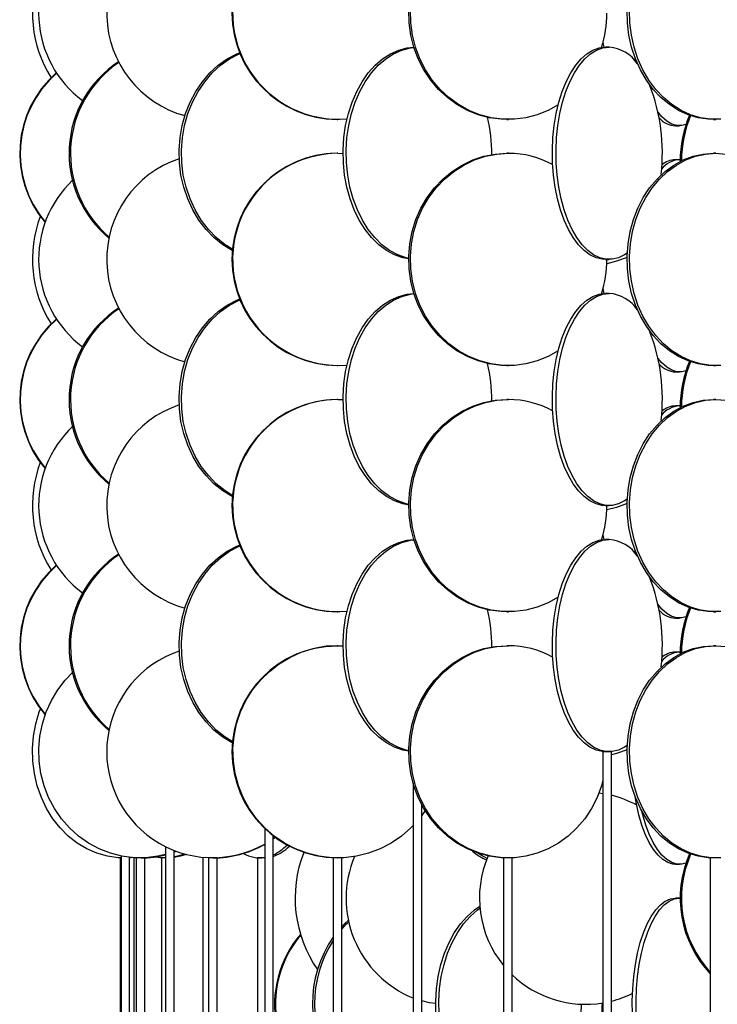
# Model space of a CAD drawing. Header units: millimetres. Extents: x 626 to 3215, y 306 to 3557.
# Tile 43 of 62: x 2661 to 2825, y 2128 to 2359. Entities that reach past the tile are written whole.
import ezdxf

# ---------------------------------------------------------------- set-up
doc = ezdxf.new("R2010")
doc.units = ezdxf.units.MM

msp = doc.modelspace()

# ---------------------------------------------------------------- linework, layer by layer
at = {"color": 7, "linetype": 'Continuous', "lineweight": 25}
for p, q in [((2797.99, 2354.14), (2798.18, 2352.99)), ((2799.43, 2353), (2798.56, 2353)), ((2805.69, 2349.63), (2805.56, 2350.44)), ((2770.85, 2336.21), (2770.95, 2336.46)), ((2735.36, 2336), (2735.52, 2336)), ((2775.37, 2336), (2775.75, 2336)), ((2815.07, 2334.5), (2815.98, 2334.5)), ((2823.98, 2336), (2824.56, 2336)), ((2735.52, 2328), (2735.36, 2328)), ((2735.52, 2328), (2736.76, 2327.97)), ((2775.75, 2328), (2775.37, 2328)), ((2824.56, 2328), (2823.98, 2328)), ((2815.98, 2326.5), (2815.07, 2326.5)), ((2815.98, 2326.5), (2816.18, 2326.49)), ((2798.56, 2303), (2799.43, 2303)), ((2797.99, 2296.14), (2798.18, 2294.99)), ((2799.43, 2295), (2798.56, 2295)), ((2805.69, 2291.63), (2805.56, 2292.44)), ((2770.85, 2278.21), (2770.95, 2278.46)), ((2735.36, 2278), (2735.52, 2278)), ((2775.37, 2278), (2775.75, 2278)), ((2815.07, 2276.5), (2815.98, 2276.5)), ((2823.98, 2278), (2824.56, 2278)), ((2735.52, 2270), (2735.36, 2270)), ((2735.52, 2270), (2736.76, 2269.97)), ((2775.75, 2270), (2775.37, 2270)), ((2824.56, 2270), (2823.98, 2270)), ((2815.98, 2268.5), (2815.07, 2268.5)), ((2815.98, 2268.5), (2816.18, 2268.49)), ((2798.56, 2245), (2799.43, 2245)), ((2797.99, 2238.14), (2798.18, 2236.99)), ((2799.43, 2237), (2798.56, 2237)), ((2805.69, 2233.63), (2805.56, 2234.44)), ((2770.85, 2220.21), (2770.95, 2220.46)), ((2735.36, 2220), (2735.52, 2220)), ((2775.37, 2220), (2775.75, 2220)), ((2815.07, 2218.5), (2815.98, 2218.5)), ((2823.98, 2220), (2824.56, 2220)), ((2735.52, 2212), (2735.36, 2212)), ((2735.52, 2212), (2736.76, 2211.97)), ((2775.75, 2212), (2775.37, 2212)), ((2824.56, 2212), (2823.98, 2212)), ((2815.98, 2210.5), (2815.07, 2210.5)), ((2815.98, 2210.5), (2816.18, 2210.49)), ((2797.99, 2187), (2797.99, 1636.5)), ((2799.99, 2187), (2797.99, 2187)), ((2799.99, 1636.5), (2799.99, 2187)), ((2753.28, 2179.58), (2753.28, 1636.5)), ((2797.07, 2177.29), (2797.99, 2177.16)), ((2755.28, 1636.5), (2755.28, 2174.61)), ((2756.09, 2173.17), (2755.28, 2172)), ((2718.3, 2168.92), (2718.3, 1636.5)), ((2720.3, 1636.5), (2720.3, 2167.18)), ((2720.77, 2166.83), (2720.3, 2166.49)), ((2720.81, 2166.8), (2720.3, 2166.44)), ((2694.95, 2164.61), (2694.95, 1636.5)), ((2684.49, 2162.43), (2684.49, 1636.5)), ((2686.49, 1636.5), (2686.49, 2162.13)), ((2686.87, 2162.09), (2686.49, 2162.05)), ((2687.48, 2162.04), (2687.48, 1636.5)), ((2696.95, 1636.5), (2696.95, 2163.72)), ((2697.28, 2163.59), (2696.95, 2163.47)), ((2697.43, 2163.53), (2696.95, 2163.35)), ((2703.75, 2162.1), (2703.75, 1636.5)), ((2684.29, 2162), (2684.29, 1636.47)), ((2684.49, 2162), (2684.29, 2162)), ((2688.06, 2162), (2688.06, 1635.11)), ((2690.06, 2162), (2688.06, 2162)), ((2689.48, 2162), (2689.48, 2162)), ((2690.06, 1635.74), (2690.06, 2162)), ((2693.99, 2162), (2693.99, 1636.42)), ((2694.95, 2162), (2693.99, 2162)), ((2705.08, 2162), (2705.08, 1630.11)), ((2707.08, 2162), (2705.08, 2162)), ((2705.75, 2162), (2705.75, 2162)), ((2707.08, 1632), (2707.08, 2162)), ((2716.62, 2162), (2716.62, 1636.33)), ((2718.3, 2162), (2716.62, 2162)), ((2718.3, 2162), (2718.04, 2162)), ((2734.44, 2162), (2734.44, 1611.5)), ((2736.44, 2162), (2734.44, 2162)), ((2736.44, 1611.5), (2736.44, 2162)), ((2774.56, 2162), (2774.56, 1611.5)), ((2776.56, 2162), (2774.56, 2162)), ((2776.56, 1611.5), (2776.56, 2162)), ((2815.07, 2160.5), (2815.98, 2160.5)), ((2823.27, 2162), (2823.27, 1611.5)), ((2825.27, 2162), (2823.27, 2162)), ((2815.98, 2152.5), (2815.07, 2152.5)), ((2815.98, 2152.5), (2816.18, 2152.49))]:
    msp.add_line(p, q, dxfattribs=at)
at = {"color": 7, "linetype": 'Continuous', "lineweight": 25, "flags": 128}
for points in [[(2775.37, 2336), (2774, 2336.04), (2771.28, 2336.39), (2768.61, 2337.09), (2766.04, 2338.12), (2763.6, 2339.47), (2761.33, 2341.13), (2759.26, 2343.06), (2757.41, 2345.24), (2755.81, 2347.65), (2754.48, 2350.24), (2753.45, 2352.99), (2752.73, 2355.85), (2752.33, 2358.78), (2752.25, 2361.74)], [(2787.44, 2339.43), (2785.07, 2338.12), (2782.5, 2337.09), (2779.84, 2336.39), (2777.12, 2336.04), (2774.38, 2336.04), (2771.66, 2336.39), (2768.99, 2337.09), (2766.42, 2338.12), (2763.98, 2339.47), (2761.71, 2341.13), (2759.64, 2343.06), (2757.79, 2345.24), (2756.19, 2347.65), (2754.86, 2350.24), (2753.83, 2352.99), (2753.11, 2355.85), (2752.71, 2358.78), (2752.63, 2361.74)], [(2823.98, 2336), (2822.77, 2336.04), (2820.38, 2336.39), (2818.04, 2337.09), (2815.79, 2338.12), (2813.64, 2339.47), (2811.65, 2341.13), (2809.82, 2343.06), (2808.2, 2345.24), (2806.79, 2347.65), (2805.63, 2350.24), (2804.73, 2352.99), (2804.09, 2355.85), (2803.74, 2358.78), (2803.66, 2361.74)], [(2825.76, 2336.04), (2823.36, 2336.04), (2820.96, 2336.39), (2818.62, 2337.09), (2816.37, 2338.12), (2814.23, 2339.47), (2812.23, 2341.13), (2810.4, 2343.06), (2808.78, 2345.24), (2807.38, 2347.65), (2806.21, 2350.24), (2805.31, 2352.99), (2804.67, 2355.85), (2804.32, 2358.78), (2804.25, 2361.74)], [(2752.24, 2303.12), (2750.88, 2303.39), (2748.9, 2304.09), (2747, 2305.12), (2745.19, 2306.47), (2743.5, 2308.13), (2741.96, 2310.06), (2740.59, 2312.24), (2739.41, 2314.65), (2738.43, 2317.24), (2737.66, 2319.99), (2737.13, 2322.85), (2736.83, 2325.78), (2736.77, 2328.74), (2736.95, 2331.69), (2737.36, 2334.59), (2738.02, 2337.39), (2738.89, 2340.07), (2739.97, 2342.57), (2741.26, 2344.87), (2742.71, 2346.93), (2744.33, 2348.73), (2746.08, 2350.24), (2747.94, 2351.43), (2749.88, 2352.3), (2751.88, 2352.82), (2753.46, 2352.99)], [(2752.24, 2303.24), (2751.61, 2303.39), (2749.63, 2304.09), (2747.73, 2305.12), (2745.92, 2306.47), (2744.23, 2308.13), (2742.69, 2310.06), (2741.32, 2312.24), (2740.13, 2314.65), (2739.15, 2317.24), (2738.39, 2319.99), (2737.85, 2322.85), (2737.55, 2325.78), (2737.49, 2328.74), (2737.67, 2331.69), (2738.09, 2334.59), (2738.74, 2337.39), (2739.62, 2340.07), (2740.7, 2342.57), (2741.98, 2344.87), (2743.44, 2346.93), (2745.06, 2348.73), (2746.81, 2350.24), (2748.67, 2351.43), (2750.61, 2352.3), (2752.61, 2352.82), (2753.47, 2352.94)], [(2798.56, 2303), (2797.82, 2303.04), (2796.35, 2303.39), (2794.91, 2304.09), (2793.52, 2305.12), (2792.2, 2306.47), (2790.98, 2308.13), (2789.85, 2310.06), (2788.85, 2312.24), (2787.99, 2314.65), (2787.28, 2317.24), (2786.72, 2319.99), (2786.33, 2322.85), (2786.11, 2325.78), (2786.07, 2328.74), (2786.2, 2331.69), (2786.5, 2334.59), (2786.98, 2337.39), (2787.61, 2340.07), (2788.4, 2342.57), (2789.34, 2344.87), (2790.4, 2346.93), (2791.58, 2348.73), (2792.85, 2350.24), (2794.21, 2351.43), (2795.62, 2352.3), (2797.08, 2352.82), (2798.56, 2353), (2798.56, 2353)], [(2803.69, 2304.5), (2803.08, 2304.09), (2801.64, 2303.39), (2800.17, 2303.04), (2798.69, 2303.04), (2797.22, 2303.39), (2795.78, 2304.09), (2794.39, 2305.12), (2793.07, 2306.47), (2791.84, 2308.13), (2790.72, 2310.06), (2789.72, 2312.24), (2788.86, 2314.65), (2788.14, 2317.24), (2787.59, 2319.99), (2787.19, 2322.85), (2786.98, 2325.78), (2786.93, 2328.74), (2787.06, 2331.69), (2787.37, 2334.59), (2787.84, 2337.39), (2788.48, 2340.07), (2789.27, 2342.57), (2790.2, 2344.87), (2791.27, 2346.93), (2792.44, 2348.73), (2793.72, 2350.24), (2795.07, 2351.43), (2796.49, 2352.3), (2797.95, 2352.82), (2799.43, 2353), (2799.43, 2353)], [(2710.75, 2305.04), (2710.61, 2305.12), (2708.41, 2306.47), (2706.35, 2308.13), (2704.48, 2310.06), (2702.81, 2312.24), (2701.37, 2314.65), (2700.17, 2317.24), (2699.24, 2319.99), (2698.59, 2322.85), (2698.22, 2325.78), (2698.15, 2328.74), (2698.37, 2331.69), (2698.88, 2334.59), (2699.67, 2337.39), (2700.74, 2340.07), (2702.06, 2342.57), (2703.62, 2344.87), (2705.39, 2346.93), (2707.36, 2348.73), (2709.49, 2350.24), (2711.75, 2351.43), (2712.39, 2351.7)], [(2710.78, 2305.32), (2708.96, 2306.47), (2706.9, 2308.13), (2705.03, 2310.06), (2703.36, 2312.24), (2701.92, 2314.65), (2700.72, 2317.24), (2699.79, 2319.99), (2699.14, 2322.85), (2698.77, 2325.78), (2698.7, 2328.74), (2698.92, 2331.69), (2699.43, 2334.59), (2700.22, 2337.39), (2701.29, 2340.07), (2702.61, 2342.57), (2704.17, 2344.87), (2705.94, 2346.93), (2707.91, 2348.73), (2710.04, 2350.24), (2712.3, 2351.43), (2712.51, 2351.52)], [(2817.47, 2334.76), (2816.59, 2334.54), (2815.38, 2334.54), (2814.18, 2334.89), (2813, 2335.59), (2811.87, 2336.62), (2810.93, 2337.77)], [(2775.37, 2278), (2774, 2278.04), (2771.28, 2278.39), (2768.61, 2279.09), (2766.04, 2280.12), (2763.6, 2281.47), (2761.33, 2283.13), (2759.26, 2285.06), (2757.41, 2287.24), (2755.81, 2289.65), (2754.48, 2292.24), (2753.45, 2294.99), (2752.73, 2297.85), (2752.33, 2300.78), (2752.25, 2303.74), (2752.49, 2306.69), (2753.05, 2309.59), (2753.93, 2312.39), (2755.11, 2315.07), (2756.57, 2317.57), (2758.3, 2319.87), (2760.27, 2321.93), (2762.45, 2323.73), (2764.81, 2325.24), (2767.31, 2326.43), (2769.93, 2327.3), (2772.63, 2327.82), (2775.37, 2328), (2775.37, 2328)], [(2787.44, 2281.43), (2785.07, 2280.12), (2782.5, 2279.09), (2779.84, 2278.39), (2777.12, 2278.04), (2774.38, 2278.04), (2771.66, 2278.39), (2768.99, 2279.09), (2766.42, 2280.12), (2763.98, 2281.47), (2761.71, 2283.13), (2759.64, 2285.06), (2757.79, 2287.24), (2756.19, 2289.65), (2754.86, 2292.24), (2753.83, 2294.99), (2753.11, 2297.85), (2752.71, 2300.78), (2752.63, 2303.74), (2752.87, 2306.69), (2753.43, 2309.59), (2754.31, 2312.39), (2755.49, 2315.07), (2756.95, 2317.57), (2758.68, 2319.87), (2760.65, 2321.93), (2762.83, 2323.73), (2765.18, 2325.24), (2767.69, 2326.43), (2770.31, 2327.3), (2773.01, 2327.82), (2775.75, 2328), (2775.75, 2328)], [(2823.98, 2278), (2822.77, 2278.04), (2820.38, 2278.39), (2818.04, 2279.09), (2815.79, 2280.12), (2813.64, 2281.47), (2811.65, 2283.13), (2809.82, 2285.06), (2808.2, 2287.24), (2806.79, 2289.65), (2805.63, 2292.24), (2804.73, 2294.99), (2804.09, 2297.85), (2803.74, 2300.78), (2803.66, 2303.74), (2803.88, 2306.69), (2804.37, 2309.59), (2805.15, 2312.39), (2806.18, 2315.07), (2807.47, 2317.57), (2808.98, 2319.87), (2810.71, 2321.93), (2812.62, 2323.73), (2814.7, 2325.24), (2816.9, 2326.43), (2819.2, 2327.3), (2821.57, 2327.82), (2823.98, 2328), (2823.98, 2328)], [(2825.76, 2278.04), (2823.36, 2278.04), (2820.96, 2278.39), (2818.62, 2279.09), (2816.37, 2280.12), (2814.23, 2281.47), (2812.23, 2283.13), (2810.4, 2285.06), (2808.78, 2287.24), (2807.38, 2289.65), (2806.21, 2292.24), (2805.31, 2294.99), (2804.67, 2297.85), (2804.32, 2300.78), (2804.25, 2303.74), (2804.46, 2306.69), (2804.96, 2309.59), (2805.73, 2312.39), (2806.76, 2315.07), (2808.05, 2317.57), (2809.57, 2319.87), (2811.29, 2321.93), (2813.21, 2323.73), (2815.28, 2325.24), (2817.48, 2326.43), (2819.79, 2327.3), (2822.16, 2327.82), (2824.56, 2328)], [(2824.56, 2328), (2826.96, 2327.82)], [(2803.66, 2303.49), (2801.18, 2302.59), (2798.86, 2302)], [(2752.24, 2245.12), (2750.88, 2245.39), (2748.9, 2246.09), (2747, 2247.12), (2745.19, 2248.47), (2743.5, 2250.13), (2741.96, 2252.06), (2740.59, 2254.24), (2739.41, 2256.65), (2738.43, 2259.24), (2737.66, 2261.99), (2737.13, 2264.85), (2736.83, 2267.78), (2736.77, 2270.74), (2736.95, 2273.69), (2737.36, 2276.59), (2738.02, 2279.39), (2738.89, 2282.07), (2739.97, 2284.57), (2741.26, 2286.87), (2742.71, 2288.93), (2744.33, 2290.73), (2746.08, 2292.24), (2747.94, 2293.43), (2749.88, 2294.3), (2751.88, 2294.82), (2753.46, 2294.99)], [(2752.24, 2245.24), (2751.61, 2245.39), (2749.63, 2246.09), (2747.73, 2247.12), (2745.92, 2248.47), (2744.23, 2250.13), (2742.69, 2252.06), (2741.32, 2254.24), (2740.13, 2256.65), (2739.15, 2259.24), (2738.39, 2261.99), (2737.85, 2264.85), (2737.55, 2267.78), (2737.49, 2270.74), (2737.67, 2273.69), (2738.09, 2276.59), (2738.74, 2279.39), (2739.62, 2282.07), (2740.7, 2284.57), (2741.98, 2286.87), (2743.44, 2288.93), (2745.06, 2290.73), (2746.81, 2292.24), (2748.67, 2293.43), (2750.61, 2294.3), (2752.61, 2294.82), (2753.47, 2294.94)], [(2798.56, 2245), (2797.82, 2245.04), (2796.35, 2245.39), (2794.91, 2246.09), (2793.52, 2247.12), (2792.2, 2248.47), (2790.98, 2250.13), (2789.85, 2252.06), (2788.85, 2254.24), (2787.99, 2256.65), (2787.28, 2259.24), (2786.72, 2261.99), (2786.33, 2264.85), (2786.11, 2267.78), (2786.07, 2270.74), (2786.2, 2273.69), (2786.5, 2276.59), (2786.98, 2279.39), (2787.61, 2282.07), (2788.4, 2284.57), (2789.34, 2286.87), (2790.4, 2288.93), (2791.58, 2290.73), (2792.85, 2292.24), (2794.21, 2293.43), (2795.62, 2294.3), (2797.08, 2294.82), (2798.56, 2295), (2798.56, 2295)], [(2803.69, 2246.5), (2803.08, 2246.09), (2801.64, 2245.39), (2800.17, 2245.04), (2798.69, 2245.04), (2797.22, 2245.39), (2795.78, 2246.09), (2794.39, 2247.12), (2793.07, 2248.47), (2791.84, 2250.13), (2790.72, 2252.06), (2789.72, 2254.24), (2788.86, 2256.65), (2788.14, 2259.24), (2787.59, 2261.99), (2787.19, 2264.85), (2786.98, 2267.78), (2786.93, 2270.74), (2787.06, 2273.69), (2787.37, 2276.59), (2787.84, 2279.39), (2788.48, 2282.07), (2789.27, 2284.57), (2790.2, 2286.87), (2791.27, 2288.93), (2792.44, 2290.73), (2793.72, 2292.24), (2795.07, 2293.43), (2796.49, 2294.3), (2797.95, 2294.82), (2799.43, 2295), (2799.43, 2295)], [(2710.75, 2247.04), (2710.61, 2247.12), (2708.41, 2248.47), (2706.35, 2250.13), (2704.48, 2252.06), (2702.81, 2254.24), (2701.37, 2256.65), (2700.17, 2259.24), (2699.24, 2261.99), (2698.59, 2264.85), (2698.22, 2267.78), (2698.15, 2270.74), (2698.37, 2273.69), (2698.88, 2276.59), (2699.67, 2279.39), (2700.74, 2282.07), (2702.06, 2284.57), (2703.62, 2286.87), (2705.39, 2288.93), (2707.36, 2290.73), (2709.49, 2292.24), (2711.75, 2293.43), (2712.43, 2293.72)], [(2710.78, 2247.32), (2708.96, 2248.47), (2706.9, 2250.13), (2705.03, 2252.06), (2703.36, 2254.24), (2701.92, 2256.65), (2700.72, 2259.24), (2699.79, 2261.99), (2699.14, 2264.85), (2698.77, 2267.78), (2698.7, 2270.74), (2698.92, 2273.69), (2699.43, 2276.59), (2700.22, 2279.39), (2701.29, 2282.07), (2702.61, 2284.57), (2704.17, 2286.87), (2705.94, 2288.93), (2707.91, 2290.73), (2710.04, 2292.24), (2712.3, 2293.43), (2712.51, 2293.52)], [(2817.47, 2276.76), (2816.59, 2276.54), (2815.38, 2276.54), (2814.18, 2276.89), (2813, 2277.59), (2811.87, 2278.62), (2810.93, 2279.77)], [(2775.37, 2220), (2774, 2220.04), (2771.28, 2220.39), (2768.61, 2221.09), (2766.04, 2222.12), (2763.6, 2223.47), (2761.33, 2225.13), (2759.26, 2227.06), (2757.41, 2229.24), (2755.81, 2231.65), (2754.48, 2234.24), (2753.45, 2236.99), (2752.73, 2239.85), (2752.33, 2242.78), (2752.25, 2245.74), (2752.49, 2248.69), (2753.05, 2251.59), (2753.93, 2254.39), (2755.11, 2257.07), (2756.57, 2259.57), (2758.3, 2261.87), (2760.27, 2263.93), (2762.45, 2265.73), (2764.81, 2267.24), (2767.31, 2268.43), (2769.93, 2269.3), (2772.63, 2269.82), (2775.37, 2270), (2775.37, 2270)], [(2787.44, 2223.43), (2785.07, 2222.12), (2782.5, 2221.09), (2779.84, 2220.39), (2777.12, 2220.04), (2774.38, 2220.04), (2771.66, 2220.39), (2768.99, 2221.09), (2766.42, 2222.12), (2763.98, 2223.47), (2761.71, 2225.13), (2759.64, 2227.06), (2757.79, 2229.24), (2756.19, 2231.65), (2754.86, 2234.24), (2753.83, 2236.99), (2753.11, 2239.85), (2752.71, 2242.78), (2752.63, 2245.74), (2752.87, 2248.69), (2753.43, 2251.59), (2754.31, 2254.39), (2755.49, 2257.07), (2756.95, 2259.57), (2758.68, 2261.87), (2760.65, 2263.93), (2762.83, 2265.73), (2765.18, 2267.24), (2767.69, 2268.43), (2770.31, 2269.3), (2773.01, 2269.82), (2775.75, 2270), (2775.75, 2270)], [(2823.98, 2220), (2822.77, 2220.04), (2820.38, 2220.39), (2818.04, 2221.09), (2815.79, 2222.12), (2813.64, 2223.47), (2811.65, 2225.13), (2809.82, 2227.06), (2808.2, 2229.24), (2806.79, 2231.65), (2805.63, 2234.24), (2804.73, 2236.99), (2804.09, 2239.85), (2803.74, 2242.78), (2803.66, 2245.74), (2803.88, 2248.69), (2804.37, 2251.59), (2805.15, 2254.39), (2806.18, 2257.07), (2807.47, 2259.57), (2808.98, 2261.87), (2810.71, 2263.93), (2812.62, 2265.73), (2814.7, 2267.24), (2816.9, 2268.43), (2819.2, 2269.3), (2821.57, 2269.82), (2823.98, 2270), (2823.98, 2270)], [(2825.76, 2220.04), (2823.36, 2220.04), (2820.96, 2220.39), (2818.62, 2221.09), (2816.37, 2222.12), (2814.23, 2223.47), (2812.23, 2225.13), (2810.4, 2227.06), (2808.78, 2229.24), (2807.38, 2231.65), (2806.21, 2234.24), (2805.31, 2236.99), (2804.67, 2239.85), (2804.32, 2242.78), (2804.25, 2245.74), (2804.46, 2248.69), (2804.96, 2251.59), (2805.73, 2254.39), (2806.76, 2257.07), (2808.05, 2259.57), (2809.57, 2261.87), (2811.29, 2263.93), (2813.21, 2265.73), (2815.28, 2267.24), (2817.48, 2268.43), (2819.79, 2269.3), (2822.16, 2269.82), (2824.56, 2270)], [(2824.56, 2270), (2826.96, 2269.82)], [(2803.66, 2245.49), (2801.18, 2244.59), (2798.86, 2244)], [(2752.24, 2187.12), (2750.88, 2187.39), (2748.9, 2188.09), (2747, 2189.12), (2745.19, 2190.47), (2743.5, 2192.13), (2741.96, 2194.06), (2740.59, 2196.24), (2739.41, 2198.65), (2738.43, 2201.24), (2737.66, 2203.99), (2737.13, 2206.85), (2736.83, 2209.78), (2736.77, 2212.74), (2736.95, 2215.69), (2737.36, 2218.59), (2738.02, 2221.39), (2738.89, 2224.07), (2739.97, 2226.57), (2741.26, 2228.87), (2742.71, 2230.93), (2744.33, 2232.73), (2746.08, 2234.24), (2747.94, 2235.43), (2749.88, 2236.3), (2751.88, 2236.82), (2753.46, 2236.99)], [(2752.24, 2187.24), (2751.61, 2187.39), (2749.63, 2188.09), (2747.73, 2189.12), (2745.92, 2190.47), (2744.23, 2192.13), (2742.69, 2194.06), (2741.32, 2196.24), (2740.13, 2198.65), (2739.15, 2201.24), (2738.39, 2203.99), (2737.85, 2206.85), (2737.55, 2209.78), (2737.49, 2212.74), (2737.67, 2215.69), (2738.09, 2218.59), (2738.74, 2221.39), (2739.62, 2224.07), (2740.7, 2226.57), (2741.98, 2228.87), (2743.44, 2230.93), (2745.06, 2232.73), (2746.81, 2234.24), (2748.67, 2235.43), (2750.61, 2236.3), (2752.61, 2236.82), (2753.47, 2236.94)], [(2798.56, 2187), (2797.82, 2187.04), (2796.35, 2187.39), (2794.91, 2188.09), (2793.52, 2189.12), (2792.2, 2190.47), (2790.98, 2192.13), (2789.85, 2194.06), (2788.85, 2196.24), (2787.99, 2198.65), (2787.28, 2201.24), (2786.72, 2203.99), (2786.33, 2206.85), (2786.11, 2209.78), (2786.07, 2212.74), (2786.2, 2215.69), (2786.5, 2218.59), (2786.98, 2221.39), (2787.61, 2224.07), (2788.4, 2226.57), (2789.34, 2228.87), (2790.4, 2230.93), (2791.58, 2232.73), (2792.85, 2234.24), (2794.21, 2235.43), (2795.62, 2236.3), (2797.08, 2236.82), (2798.56, 2237), (2798.56, 2237)], [(2803.69, 2188.5), (2803.08, 2188.09), (2801.64, 2187.39), (2800.17, 2187.04), (2798.69, 2187.04), (2797.22, 2187.39), (2795.78, 2188.09), (2794.39, 2189.12), (2793.07, 2190.47), (2791.84, 2192.13), (2790.72, 2194.06), (2789.72, 2196.24), (2788.86, 2198.65), (2788.14, 2201.24), (2787.59, 2203.99), (2787.19, 2206.85), (2786.98, 2209.78), (2786.93, 2212.74), (2787.06, 2215.69), (2787.37, 2218.59), (2787.84, 2221.39), (2788.48, 2224.07), (2789.27, 2226.57), (2790.2, 2228.87), (2791.27, 2230.93), (2792.44, 2232.73), (2793.72, 2234.24), (2795.07, 2235.43), (2796.49, 2236.3), (2797.95, 2236.82), (2799.43, 2237), (2799.43, 2237)], [(2710.75, 2189.04), (2710.61, 2189.12), (2708.41, 2190.47), (2706.35, 2192.13), (2704.48, 2194.06), (2702.81, 2196.24), (2701.37, 2198.65), (2700.17, 2201.24), (2699.24, 2203.99), (2698.59, 2206.85), (2698.22, 2209.78), (2698.15, 2212.74), (2698.37, 2215.69), (2698.88, 2218.59), (2699.67, 2221.39), (2700.74, 2224.07), (2702.06, 2226.57), (2703.62, 2228.87), (2705.39, 2230.93), (2707.36, 2232.73), (2709.49, 2234.24), (2711.75, 2235.43), (2712.39, 2235.7)], [(2710.78, 2189.32), (2708.96, 2190.47), (2706.9, 2192.13), (2705.03, 2194.06), (2703.36, 2196.24), (2701.92, 2198.65), (2700.72, 2201.24), (2699.79, 2203.99), (2699.14, 2206.85), (2698.77, 2209.78), (2698.7, 2212.74), (2698.92, 2215.69), (2699.43, 2218.59), (2700.22, 2221.39), (2701.29, 2224.07), (2702.61, 2226.57), (2704.17, 2228.87), (2705.94, 2230.93), (2707.91, 2232.73), (2710.04, 2234.24), (2712.3, 2235.43), (2712.51, 2235.52)], [(2817.47, 2218.76), (2816.59, 2218.54), (2815.38, 2218.54), (2814.18, 2218.89), (2813, 2219.59), (2811.87, 2220.62), (2810.93, 2221.77)], [(2753.28, 2169.62), (2752.72, 2169.06), (2750.5, 2167.13), (2748.08, 2165.47), (2745.47, 2164.12), (2742.73, 2163.09), (2739.89, 2162.39), (2736.98, 2162.04), (2734.06, 2162.04), (2731.15, 2162.39), (2728.31, 2163.09), (2725.56, 2164.12), (2722.96, 2165.47), (2720.53, 2167.13), (2718.32, 2169.06), (2716.34, 2171.24), (2714.64, 2173.65), (2713.22, 2176.24), (2712.12, 2178.99), (2711.35, 2181.85), (2710.92, 2184.78), (2710.83, 2187.74), (2711.09, 2190.69), (2711.7, 2193.59), (2712.63, 2196.39), (2713.89, 2199.07), (2715.45, 2201.57), (2717.3, 2203.87), (2719.4, 2205.93), (2721.72, 2207.73), (2724.24, 2209.24), (2726.92, 2210.43), (2729.72, 2211.3), (2732.6, 2211.82), (2735.52, 2212), (2735.52, 2212)], [(2775.37, 2162), (2774, 2162.04), (2771.28, 2162.39), (2768.61, 2163.09), (2766.04, 2164.12), (2763.6, 2165.47), (2761.33, 2167.13), (2759.26, 2169.06), (2757.41, 2171.24), (2755.81, 2173.65), (2754.48, 2176.24), (2753.45, 2178.99), (2752.73, 2181.85), (2752.33, 2184.78), (2752.25, 2187.74), (2752.49, 2190.69), (2753.05, 2193.59), (2753.93, 2196.39), (2755.11, 2199.07), (2756.57, 2201.57), (2758.3, 2203.87), (2760.27, 2205.93), (2762.45, 2207.73), (2764.81, 2209.24), (2767.31, 2210.43), (2769.93, 2211.3), (2772.63, 2211.82), (2775.37, 2212), (2775.37, 2212)], [(2797.99, 2180.14), (2797.66, 2178.99), (2796.63, 2176.24), (2795.31, 2173.65), (2793.71, 2171.24), (2791.86, 2169.06), (2789.78, 2167.13), (2787.51, 2165.47), (2785.07, 2164.12), (2782.5, 2163.09), (2779.84, 2162.39), (2777.12, 2162.04), (2774.38, 2162.04), (2771.66, 2162.39), (2768.99, 2163.09), (2766.42, 2164.12), (2763.98, 2165.47), (2761.71, 2167.13), (2759.64, 2169.06), (2757.79, 2171.24), (2756.19, 2173.65), (2754.86, 2176.24), (2753.83, 2178.99), (2753.11, 2181.85), (2752.71, 2184.78), (2752.63, 2187.74), (2752.87, 2190.69), (2753.43, 2193.59), (2754.31, 2196.39), (2755.49, 2199.07), (2756.95, 2201.57), (2758.68, 2203.87), (2760.65, 2205.93), (2762.83, 2207.73), (2765.18, 2209.24), (2767.69, 2210.43), (2770.31, 2211.3), (2773.01, 2211.82), (2775.75, 2212), (2775.75, 2212)], [(2823.98, 2162), (2822.77, 2162.04), (2820.38, 2162.39), (2818.04, 2163.09), (2815.79, 2164.12), (2813.64, 2165.47), (2811.65, 2167.13), (2809.82, 2169.06), (2808.2, 2171.24), (2806.79, 2173.65), (2805.63, 2176.24), (2804.73, 2178.99), (2804.09, 2181.85), (2803.74, 2184.78), (2803.66, 2187.74), (2803.88, 2190.69), (2804.37, 2193.59), (2805.15, 2196.39), (2806.18, 2199.07), (2807.47, 2201.57), (2808.98, 2203.87), (2810.71, 2205.93), (2812.62, 2207.73), (2814.7, 2209.24), (2816.9, 2210.43), (2819.2, 2211.3), (2821.57, 2211.82), (2823.98, 2212), (2823.98, 2212)], [(2825.76, 2162.04), (2823.36, 2162.04), (2820.96, 2162.39), (2818.62, 2163.09), (2816.37, 2164.12), (2814.23, 2165.47), (2812.23, 2167.13), (2810.4, 2169.06), (2808.78, 2171.24), (2807.38, 2173.65), (2806.21, 2176.24), (2805.31, 2178.99), (2804.67, 2181.85), (2804.32, 2184.78), (2804.25, 2187.74), (2804.46, 2190.69), (2804.96, 2193.59), (2805.73, 2196.39), (2806.76, 2199.07), (2808.05, 2201.57), (2809.57, 2203.87), (2811.29, 2205.93), (2813.21, 2207.73), (2815.28, 2209.24), (2817.48, 2210.43), (2819.79, 2211.3), (2822.16, 2211.82), (2824.56, 2212)], [(2824.56, 2212), (2826.96, 2211.82)], [(2694.95, 2162.82), (2693.12, 2162.39), (2690.32, 2162.04), (2687.5, 2162.04), (2684.69, 2162.39), (2681.95, 2163.09), (2679.31, 2164.12), (2676.8, 2165.47), (2674.46, 2167.13), (2672.32, 2169.06), (2670.41, 2171.24), (2668.77, 2173.65), (2667.41, 2176.24), (2666.35, 2178.99), (2665.6, 2181.85), (2665.19, 2184.78), (2665.1, 2187.74), (2665.35, 2190.69), (2665.93, 2193.59), (2666.84, 2196.39), (2668.05, 2199.07), (2669.56, 2201.57), (2671.34, 2203.87), (2673.06, 2205.66)], [(2684.49, 2162), (2683.77, 2162.04), (2681.25, 2162.39), (2678.78, 2163.09), (2676.4, 2164.12), (2674.14, 2165.47), (2672.04, 2167.13), (2670.12, 2169.06), (2668.4, 2171.24), (2666.92, 2173.65), (2665.7, 2176.24), (2664.75, 2178.99), (2664.08, 2181.85), (2663.7, 2184.78), (2663.63, 2187.74), (2663.85, 2190.69), (2664.37, 2193.59), (2665.19, 2196.39), (2665.46, 2197.14)], [(2803.66, 2187.49), (2801.18, 2186.59), (2799.99, 2186.26)], [(2815.07, 2160.5), (2814.47, 2160.54), (2813.26, 2160.89), (2812.09, 2161.59), (2810.96, 2162.62), (2809.88, 2163.97), (2808.88, 2165.63), (2807.96, 2167.56), (2807.14, 2169.74), (2806.44, 2172.15), (2805.86, 2174.74), (2805.56, 2176.44)], [(2817.53, 2160.78), (2816.59, 2160.54), (2815.38, 2160.54), (2814.18, 2160.89), (2813, 2161.59), (2811.87, 2162.62), (2810.79, 2163.97), (2809.79, 2165.63), (2808.87, 2167.56), (2808.06, 2169.74), (2807.35, 2172.15), (2807.15, 2172.99)], [(2687.14, 2162.07), (2686.82, 2162.04), (2686.49, 2162.02)], [(2694.95, 2162), (2693.58, 2162.04), (2692.31, 2162.21)], [(2699.4, 2162.9), (2697.8, 2162.39), (2696.95, 2162.21)], [(2699.81, 2162.79), (2698.5, 2162.39), (2696.95, 2162.1)], [(2770.69, 2161.83), (2769.32, 2162.62), (2768.68, 2163.06)], [(2758.65, 2125.28), (2758.59, 2128.24), (2758.76, 2131.19), (2759.17, 2134.09), (2759.81, 2136.89), (2760.66, 2139.57), (2761.72, 2142.07), (2762.97, 2144.37), (2764.4, 2146.43), (2765.98, 2148.23), (2767.69, 2149.74), (2768.95, 2150.61)], [(2804.9, 2125.28), (2804.87, 2128.24), (2804.98, 2131.19), (2805.22, 2134.09), (2805.61, 2136.89), (2806.13, 2139.57), (2806.78, 2142.07), (2807.54, 2144.37), (2808.41, 2146.43), (2809.37, 2148.23), (2810.41, 2149.74), (2811.52, 2150.93), (2812.67, 2151.8), (2813.86, 2152.32), (2815.07, 2152.5), (2815.07, 2152.5)], [(2805.82, 2125.28), (2805.78, 2128.24), (2805.89, 2131.19), (2806.14, 2134.09), (2806.52, 2136.89), (2807.04, 2139.57), (2807.69, 2142.07), (2808.45, 2144.37), (2809.32, 2146.43), (2810.28, 2148.23), (2811.32, 2149.74), (2812.43, 2150.93), (2813.59, 2151.8), (2814.78, 2152.32), (2815.98, 2152.5), (2815.98, 2152.5)], [(2774.56, 2102.6), (2773.12, 2102.89), (2771.19, 2103.59), (2769.32, 2104.62), (2767.56, 2105.97), (2765.91, 2107.63), (2764.41, 2109.56), (2763.07, 2111.74), (2761.91, 2114.15), (2760.95, 2116.74), (2760.2, 2119.49), (2759.68, 2122.35), (2759.39, 2125.28), (2759.33, 2128.24), (2759.51, 2131.19), (2759.91, 2134.09), (2760.55, 2136.89), (2761.4, 2139.57), (2762.46, 2142.07), (2763.72, 2144.37), (2765.14, 2146.43), (2766.72, 2148.23), (2768.43, 2149.74), (2768.99, 2150.15)], [(2736.44, 2145.77), (2737.09, 2146.43), (2738.04, 2147.33)], [(2736.44, 2145.21), (2737.58, 2146.43), (2738.12, 2146.95)], [(2758.58, 2127.66), (2757.1, 2127.89), (2755.28, 2128.31)], [(2792.84, 2127.52), (2792.77, 2125.28), (2792.48, 2122.35), (2791.96, 2119.49), (2791.21, 2116.74), (2790.25, 2114.15), (2789.09, 2111.74), (2787.75, 2109.56), (2786.25, 2107.63), (2784.6, 2105.97), (2782.84, 2104.62), (2780.98, 2103.59), (2779.05, 2102.89), (2777.07, 2102.54), (2776.56, 2102.51)]]:
    msp.add_lwpolyline(points, dxfattribs=at)
at = {"color": 7, "linetype": 'Continuous', "lineweight": 25}
for centre, radius, start, end in [((2735.6, 2361), 25, 90.5506, 269.4494), ((2735.74, 2361.01), 24.99, 90.4979, 274.4673), ((2706.12, 2361), 25.02, 108.5444, 254.6484), ((2690.77, 2361.02), 25.71, 133.5312, 233.2752), ((2691.96, 2361.03), 28.37, 159.1119, 212.4204), ((2772.08, 2360.98), 26.8, 342.5206, 0.0372), ((2798.68, 2343.99), 9.04, 34.4032, 85.2293), ((2698.02, 2327.97), 25.8, 123.2247, 230.5624), ((2698.39, 2327.97), 25.83, 123.9656, 229.6652), ((2685.71, 2327.99), 25.11, 131.0467, 220.4079), ((2685.82, 2327.99), 25.11, 131.2719, 220.1189), ((2767.59, 2328.11), 44.38, 353.4257, 21.1739), ((2736.3, 2328.04), 35.5, 359.4488, 13.7812), ((2815.34, 2339.99), 5.5, 221.3504, 267.2331), ((2842.26, 2326.52), 26.08, 156.3694, 180.9453), ((2842.57, 2326.52), 26.08, 156.5924, 180.6096), ((2735.6, 2303), 25, 90.5506, 269.4494), ((2735.74, 2303.01), 24.99, 90.4979, 274.4673), ((2775.71, 2306.25), 21.74, 61.3586, 89.8989), ((2706.12, 2303), 25.02, 108.5444, 254.6484), ((2816.42, 2320.59), 5.93, 94.1994, 141.3424), ((2815.26, 2321.33), 5.17, 92.0566, 131.2107), ((2690.77, 2303.02), 25.71, 133.5312, 233.2752), ((2691.96, 2303.03), 28.37, 159.1119, 212.4204), ((2772.08, 2302.98), 26.8, 342.5206, 0.0372), ((2798.68, 2285.99), 9.04, 34.4032, 85.2293), ((2698.02, 2269.97), 25.8, 123.2247, 230.5624), ((2698.39, 2269.97), 25.83, 123.9656, 229.6652), ((2685.71, 2269.99), 25.11, 131.0467, 220.4079), ((2685.82, 2269.99), 25.11, 131.2719, 220.1189), ((2767.59, 2270.11), 44.38, 353.4257, 21.1739), ((2736.3, 2270.04), 35.5, 359.4488, 13.7812), ((2815.34, 2281.99), 5.5, 221.3504, 267.2331), ((2842.26, 2268.52), 26.08, 156.3694, 180.9453), ((2842.57, 2268.52), 26.08, 156.5924, 180.6096), ((2735.6, 2245), 25, 90.5506, 269.4494), ((2735.74, 2245.01), 24.99, 90.4979, 274.4673), ((2775.71, 2248.25), 21.74, 61.3586, 89.8989), ((2706.12, 2245), 25.02, 108.5444, 254.6484), ((2816.42, 2262.59), 5.93, 94.1994, 141.3424), ((2815.26, 2263.33), 5.17, 92.0566, 131.2107), ((2690.77, 2245.02), 25.71, 133.5312, 233.2752), ((2691.96, 2245.03), 28.37, 159.1119, 212.4204), ((2772.08, 2244.98), 26.8, 342.5206, 0.0372), ((2798.68, 2227.99), 9.04, 34.4032, 85.2293), ((2698.02, 2211.97), 25.8, 123.2247, 230.5624), ((2698.39, 2211.97), 25.83, 123.9656, 229.6652), ((2685.71, 2211.99), 25.11, 131.0467, 220.4079), ((2685.82, 2211.99), 25.11, 131.2719, 220.1189), ((2767.59, 2212.11), 44.38, 353.4257, 21.1739), ((2736.3, 2212.04), 35.5, 359.4488, 13.7812), ((2815.34, 2223.99), 5.5, 221.3504, 267.2331), ((2842.26, 2210.52), 26.08, 156.3694, 180.9453), ((2842.57, 2210.52), 26.08, 156.5924, 180.6096), ((2735.6, 2187), 25, 90.5506, 269.4494), ((2775.71, 2190.25), 21.74, 61.3586, 89.8989), ((2706.07, 2187.02), 24.98, 108.4423, 299.3103), ((2816.42, 2204.59), 5.93, 94.1994, 141.3424), ((2815.26, 2205.33), 5.17, 92.0566, 131.2107), ((2793.88, 2152.5), 25, 61.2052, 75.8479), ((2706.12, 2186.87), 24.87, 270.0037, 299.3385), ((2715.75, 2172.48), 10.8, 294.9192, 316.4057), ((2717.11, 2171.74), 9.91, 288.7911, 315.0396), ((2689.21, 2184.74), 22.75, 270.0086, 284.631), ((2717.2, 2169.55), 7.55, 239.1845, 278.3982), ((2755.03, 2152.56), 29.56, 158.6976, 214.801), ((2762.89, 2152.5), 25.42, 157.2821, 247.6149), ((2776.38, 2174.54), 14.25, 230.3278, 245.9287), ((2793.88, 2152.5), 25, 156.5217, 219.3817), ((2842.11, 2152.52), 25.94, 156.2454, 223.4184), ((2842.43, 2152.52), 25.95, 156.4759, 222.4038), ((2745.89, 2127.52), 25.26, 139.3693, 243.0386), ((2746.1, 2127.52), 25.27, 139.9091, 242.5249), ((2757.39, 2127.5), 27.86, 145.4475, 214.5525), ((2758.02, 2127.5), 27.99, 147.4192, 212.5808), ((2793.88, 2152.5), 25, 226.137, 279.468), ((2793.88, 2152.5), 25, 284.1521, 295.9549), ((2825.04, 2126), 27.32, 176.2109, 188.1149)]:
    msp.add_arc(centre, radius, start, end, dxfattribs=at)

doc.saveas('drawing.dxf')
